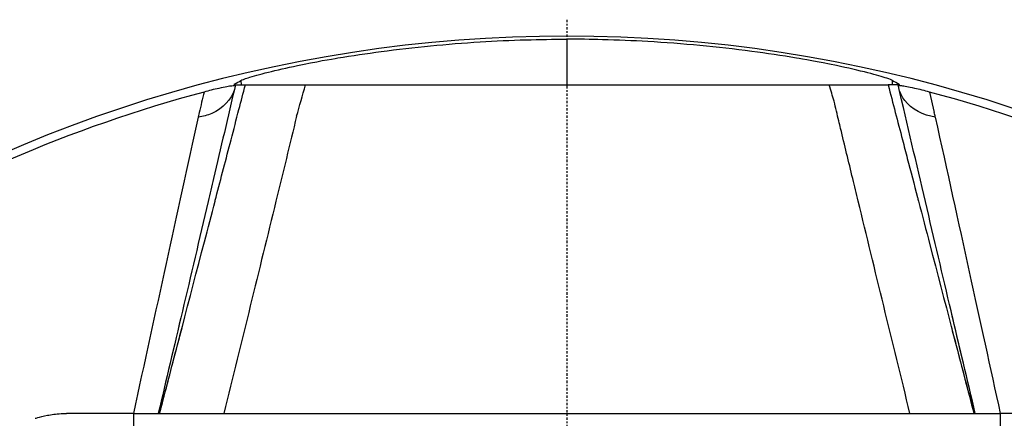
# Model space of a CAD drawing. Header units: millimetres. Extents: x 0 to 4378, y 0 to 2397.
# Tile 171 of 256: x 721 to 781, y 2239 to 2264. Entities that reach past the tile are written whole.
import ezdxf

# ---------------------------------------------------------------- set-up
doc = ezdxf.new("R2010")
doc.units = ezdxf.units.MM
doc.header["$LTSCALE"] = 0.2
doc.linetypes.add('CENTER2', pattern=[1.125, 0.75, -0.125, 0.125, -0.125])
doc.layers.add('02_Center Line', color=1, linetype='CENTER2')

# ---------------------------------------------------------------- blocks, each defined once
blk = doc.blocks.new('A$Cfecc06f8')
for p, q in [((-0.001, 86.221), (-0.001, 83.429)), ((-19.924, 83.702), (-19.914, 83.429)), ((19.914, 83.429), (19.924, 83.702)), ((-20.331, 83.47), (-20.343, 83.464)), ((-20.343, 83.464), (-20.32, 83.469)), ((-20.331, 83.467), (-20.331, 83.47)), ((-20.278, 83.355), (-20.325, 83.15)), ((-20.281, 83.361), (-20.321, 83.429)), ((-20.321, 83.429), (-20.26, 83.429)), ((-20.32, 83.469), (-20.296, 83.429)), ((-20.26, 83.429), (-19.651, 83.429)), ((-19.651, 83.429), (-19.651, 83.429)), ((-17.191, 83.429), (-15.974, 83.429)), ((-13.526, 83.429), (-0.001, 83.429)), ((-0.001, 83.429), (12.151, 83.429)), ((20.26, 83.429), (19.651, 83.429)), ((20.321, 83.429), (20.26, 83.429)), ((20.325, 83.15), (20.277, 83.355)), ((20.321, 83.429), (20.281, 83.361)), ((20.295, 83.429), (20.319, 83.469)), ((20.331, 83.47), (20.343, 83.464)), ((20.331, 83.47), (20.331, 83.467)), ((22.176, 82.995), (22.469, 81.739)), ((-22.47, 81.739), (-22.534, 81.466)), ((-26.5, 63.358), (-30.584, 63.358)), ((-26.5, 63.358), (26.5, 63.358)), ((-26.5, 63.358), (-26.5, 61.358)), ((30.584, 63.358), (26.5, 63.358)), ((26.5, 63.358), (26.5, 61.358))]:
    blk.add_line(p, q)
for radius, start, end in [(86.413, 313.06048, 226.93952), (85.907, 104.96021, 121.79522), (85.907, 58.20478, 75.04073)]:
    blk.add_arc((0, 0), radius, start, end)
for centre, major_axis, ratio, start_param, end_param in [((-23.152, 84.222), (2.922, -0.682), 0.826811, 6.207221, 6.23663), ((-28.488, 81.117), (8.212, 2.234), 0.036239, 0.011099, 0.028516), ((-1043.428, 82.514), (-878.386, -813.084), 0.7505, 2.251117, 2.252947), ((-165.216, 58.247), (-174.287, 82.592), 0.855052, 3.790068, 3.796006), ((23.152, 84.222), (-2.922, -0.682), 0.82681, 0.046555, 0.075938), ((29.216, 80.919), (-8.94, 2.433), 0.034731, 6.255873, 6.27243), ((1.156, 4.55), (-19.994, -78.712), 0.998328, 3.151853, 3.152156), ((283.399, -1076.897), (165.083, -1388.372), 0.225763, 3.69718, 3.69882), ((-13.103, 1.663), (-88.845, 11.275), 0.989065, 4.43228, 4.432291), ((-271.957, 70.32), (296.863, -15.026), 0.556969, 0.15781, 0.159464)]:
    blk.add_ellipse(centre, major_axis=major_axis, ratio=ratio, start_param=start_param, end_param=end_param)
for points, knots in [([(-19.924, 83.702), (-19.868, 83.737), (-19.72, 83.792), (-19.192, 83.958), (-18.766, 84.077), (-17.73, 84.337), (-17.125, 84.478), (-15.34, 84.852), (-14.373, 85.014), (-13.117, 85.221), (-12.233, 85.352), (-9.341, 85.737), (-7.324, 85.933), (-4.366, 86.115), (-3.429, 86.158), (-1.661, 86.209), (-0.831, 86.221), (-0.001, 86.221)], [-1.707301, -1.707301, -1.707301, -1.707301, -1.65374, -1.65374, -1.586153, -1.586153, -1.520058, -1.520058, -1.405944, -1.405944, -1.138062, -1.138062, -0.530518, -0.530518, -0.248968, -0.248968, -0.000001, -0.000001, -0.000001, -0.000001]), ([(19.924, 83.702), (19.875, 83.732), (19.757, 83.778), (19.311, 83.923), (18.911, 84.037), (17.843, 84.312), (17.171, 84.468), (15.363, 84.848), (14.397, 85.01), (13.14, 85.218), (12.227, 85.354), (9.2, 85.755), (7.08, 85.956), (4.03, 86.132), (3.106, 86.17), (1.454, 86.212), (0.726, 86.221), (-0.001, 86.221)], [0.000001, 0.000001, 0.000001, 0.000001, 0.151148, 0.151148, 0.371593, 0.371593, 0.626473, 0.626473, 1.045564, 1.045564, 2.146953, 2.146953, 4.688353, 4.688353, 5.791915, 5.791915, 6.660221, 6.660221, 6.660221, 6.660221]), ([(-20.26, 83.429), (-20.717, 81.472), (-21.162, 79.566), (-21.597, 77.711), (-21.707, 77.241), (-21.816, 76.773), (-21.925, 76.309), (-23.01, 71.68), (-24.024, 67.377), (-24.976, 63.358)], [0, 0, 0, 0, 0.25, 0.25, 0.25, 0.3134696, 0.3134696, 0.3134696, 0.9460788, 0.9460788, 0.9460788, 0.9460788]), ([(-24.894, 63.358), (-23.982, 66.851), (-23.069, 70.343), (-22.157, 73.836), (-21.94, 74.667), (-21.723, 75.497), (-21.506, 76.328), (-21.486, 76.406), (-21.466, 76.484), (-21.445, 76.562), (-21.139, 77.733), (-20.833, 78.905), (-20.527, 80.078), (-20.365, 80.695), (-20.204, 81.312), (-20.043, 81.929), (-19.912, 82.429), (-19.782, 82.929), (-19.651, 83.429)], [0.1480483, 0.1480483, 0.1480483, 0.1480483, 0.5929596, 0.5929596, 0.5929596, 0.6987233, 0.6987233, 0.6987233, 0.7086547, 0.7086547, 0.7086547, 0.857866, 0.857866, 0.857866, 0.9363751, 0.9363751, 0.9363751, 1, 1, 1, 1]), ([(-20.325, 83.15), (-20.502, 82.553), (-21.018, 81.979), (-21.701, 81.688), (-21.966, 81.575), (-22.249, 81.502), (-22.53, 81.466)], [0, 0, 0, 0, 0.721133, 0.721133, 0.721133, 1, 1, 1, 1]), ([(-20.282, 83.359), (-20.3, 83.372), (-20.359, 83.376), (-20.56, 83.354), (-20.658, 83.34), (-20.913, 83.294), (-21.069, 83.263), (-21.406, 83.188), (-21.566, 83.151), (-21.88, 83.072), (-22.032, 83.033), (-22.176, 82.993)], [0.0254722, 0.0254722, 0.0254722, 0.0254722, 0.1687494, 0.1687494, 0.2531241, 0.2531241, 0.3374988, 0.3374988, 0.3905823, 0.3905823, 0.4345618, 0.4345618, 0.4345618, 0.4345618]), ([(-19.651, 83.429), (-19.633, 83.429), (-19.539, 83.429), (-19.209, 83.429), (-18.97, 83.429), (-18.369, 83.429), (-17.969, 83.429), (-17.175, 83.429), (-16.687, 83.429), (-15.974, 83.429)], [-1.628416, -1.628416, -1.628416, -1.628416, -1.143091, -1.143091, -0.655922, -0.655922, -0.223229, -0.223229, -0.000017, -0.000017, -0.000017, -0.000017]), ([(-15.973, 83.429), (-14.711, 83.429), (-13.435, 83.429), (-12.157, 83.429), (-12.102, 83.429), (-12.046, 83.429), (-11.99, 83.429), (-10.698, 83.429), (-9.406, 83.429), (-8.113, 83.429), (-8.071, 83.429), (-8.029, 83.429), (-7.987, 83.429), (-6.68, 83.429), (-5.372, 83.429), (-4.063, 83.429), (-2.713, 83.429), (-1.362, 83.429), (-0.01, 83.429), (0.005, 83.429), (0.02, 83.429), (0.034, 83.429), (1.37, 83.429), (2.705, 83.429), (4.04, 83.429), (5.383, 83.429), (6.726, 83.429), (8.066, 83.429), (8.078, 83.429), (8.091, 83.429), (8.103, 83.429), (9.427, 83.429), (10.749, 83.429), (12.071, 83.429), (12.098, 83.429), (12.125, 83.429), (12.152, 83.429), (13.459, 83.429), (14.766, 83.429), (16.051, 83.429)], [0.0000002, 0.0000002, 0.0000002, 0.0000002, 0.1197627, 0.1197627, 0.1197627, 0.125, 0.125, 0.125, 0.246087, 0.246087, 0.246087, 0.25, 0.25, 0.25, 0.3724227, 0.3724227, 0.3724227, 0.4986303, 0.4986303, 0.4986303, 0.5, 0.5, 0.5, 0.6246397, 0.6246397, 0.6246397, 0.75, 0.75, 0.75, 0.7511764, 0.7511764, 0.7511764, 0.875, 0.875, 0.875, 0.8775503, 0.8775503, 0.8775503, 1, 1, 1, 1]), ([(16.051, 83.429), (16.564, 83.429), (17.054, 83.429), (17.946, 83.429), (18.349, 83.429), (18.982, 83.429), (19.217, 83.429), (19.54, 83.429), (19.632, 83.429), (19.651, 83.429)], [-0.6621412, -0.6621412, -0.6621412, -0.6621412, -0.5000047, -0.5000047, -0.3301858, -0.3301858, -0.164801, -0.164801, -0.0000073, -0.0000073, -0.0000073, -0.0000073]), ([(19.651, 83.429), (19.942, 82.312), (20.234, 81.194), (20.526, 80.077), (20.625, 79.698), (20.724, 79.319), (20.823, 78.941), (21.031, 78.147), (21.238, 77.353), (21.445, 76.56), (21.465, 76.483), (21.486, 76.405), (21.506, 76.328), (21.738, 75.44), (21.97, 74.553), (22.201, 73.665), (23.099, 70.229), (23.996, 66.793), (24.894, 63.358)], [0, 0, 0, 0, 0.1421653, 0.1421653, 0.1421653, 0.1903786, 0.1903786, 0.1903786, 0.2914093, 0.2914093, 0.2914093, 0.3012827, 0.3012827, 0.3012827, 0.4143343, 0.4143343, 0.4143343, 0.8520397, 0.8520397, 0.8520397, 0.8520397]), ([(24.976, 63.358), (24.02, 67.393), (23.006, 71.698), (21.926, 76.304), (21.387, 78.604), (20.831, 80.979), (20.26, 83.429)], [0.1288846, 0.1288846, 0.1288846, 0.1288846, 0.7099515, 0.7099515, 0.7099515, 1, 1, 1, 1]), ([(22.176, 82.995), (22.031, 83.033), (21.88, 83.073), (21.565, 83.151), (21.406, 83.188), (21.068, 83.264), (20.912, 83.295), (20.657, 83.34), (20.56, 83.355), (20.359, 83.377), (20.299, 83.372), (20.281, 83.359)], [1.0559332, 1.0559332, 1.0559332, 1.0559332, 1.0999322, 1.0999322, 1.1530157, 1.1530157, 1.2373903, 1.2373903, 1.321765, 1.321765, 1.4650561, 1.4650561, 1.4650561, 1.4650561]), ([(22.529, 81.466), (21.803, 81.559), (21.073, 81.937), (20.664, 82.48), (20.506, 82.69), (20.393, 82.919), (20.325, 83.15)], [0, 0, 0, 0, 0.721254, 0.721254, 0.721254, 1, 1, 1, 1]), ([(20.986, 63.358), (19.899, 67.787), (18.841, 72.118), (17.82, 76.328), (17.708, 76.79), (17.596, 77.251), (17.485, 77.71), (17.236, 78.736), (16.99, 79.755), (16.745, 80.766), (16.708, 80.92), (16.671, 81.073), (16.635, 81.226), (16.54, 81.628), (16.441, 82.029), (16.345, 82.428)], [0.2064405, 0.2064405, 0.2064405, 0.2064405, 0.7390031, 0.7390031, 0.7390031, 0.7974935, 0.7974935, 0.7974935, 0.9281604, 0.9281604, 0.9281604, 0.9479899, 0.9479899, 0.9479899, 1, 1, 1, 1]), ([(-16.519, 81.513), (-16.933, 79.808), (-17.354, 78.079), (-17.782, 76.328), (-18.807, 72.128), (-19.872, 67.795), (-20.967, 63.358)], [0, 0, 0, 0, 0.2313914, 0.2313914, 0.2313914, 0.7861688, 0.7861688, 0.7861688, 0.7861688]), ([(-24.894, 63.358), (-24.529, 64.756), (-24.163, 66.155), (-23.798, 67.554), (-23.699, 67.934), (-23.599, 68.314), (-23.5, 68.694)], [0.1475735, 0.1475735, 0.1475735, 0.1475735, 0.3260084, 0.3260084, 0.3260084, 0.3744955, 0.3744955, 0.3744955, 0.3744955]), ([(23.5, 68.693), (23.599, 68.316), (23.697, 67.939), (23.795, 67.562), (24.162, 66.16), (24.528, 64.759), (24.893, 63.358)], [0.6256155, 0.6256155, 0.6256155, 0.6256155, 0.6737159, 0.6737159, 0.6737159, 0.852545, 0.852545, 0.852545, 0.852545]), ([(-32.5, 63.06), (-32.5, 63.06), (-32.498, 63.06), (-32.479, 63.066), (-32.428, 63.082), (-32.216, 63.142), (-32.013, 63.195), (-31.515, 63.289), (-31.235, 63.329), (-30.813, 63.354), (-30.7, 63.358), (-30.584, 63.358)], [1.6000807, 1.6000807, 1.6000807, 1.6000807, 1.6187246, 1.6187246, 1.7008007, 1.7008007, 1.8260436, 1.8260436, 1.9370582, 1.9370582, 1.9761784, 1.9761784, 1.9761784, 1.9761784])]:
    blk.add_open_spline(points, degree=3, knots=knots)
for points in [[(-20.331, 83.47), (-20.181, 83.551), (-20.045, 83.629), (-19.924, 83.702)], [(19.924, 83.702), (20.045, 83.629), (20.181, 83.551), (20.331, 83.47)], [(-22.53, 81.466), (-23.83, 75.562), (-25.145, 69.566), (-26.501, 63.358)], [(22.529, 81.466), (23.979, 74.886), (25.3, 68.854), (26.501, 63.356)], [(-23.5, 69.608), (-24.008, 67.452), (-24.5, 65.368), (-24.977, 63.358)], [(24.977, 63.356), (24.502, 65.362), (24.01, 67.443), (23.502, 69.599)]]:
    blk.add_open_spline(points, degree=3)
at = {"layer": '02_Center Line'}
blk.add_line((0, 87.413), (0, -87.413), dxfattribs=at)

msp = doc.modelspace()

# ---------------------------------------------------------------- block references
msp.add_blockref('A$Cfecc06f8', (754.283, 2176.398))

doc.saveas('drawing.dxf')
